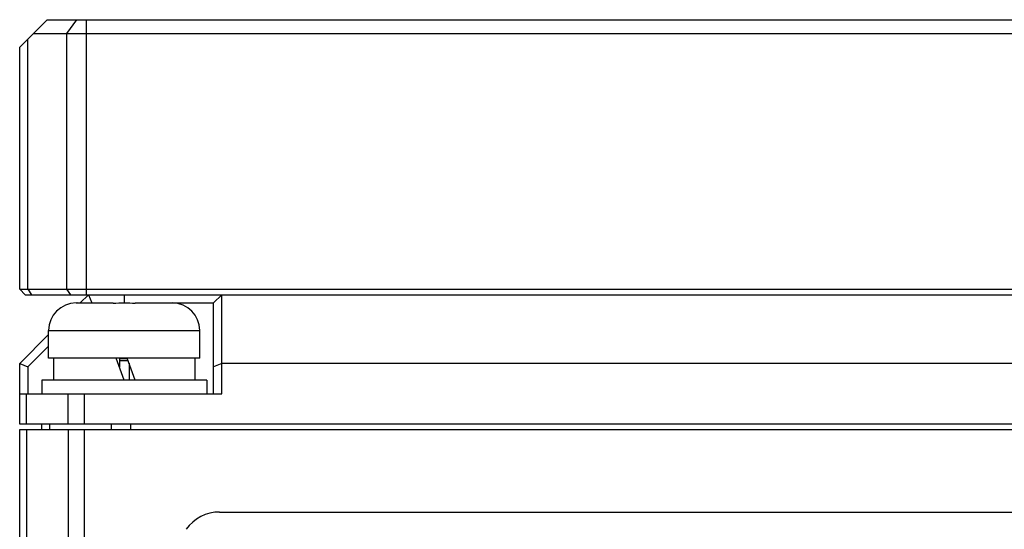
# Model space of a CAD drawing. Header units: millimetres. Extents: x 0 to 420, y 0 to 297.
# Tile 39 of 48: x 240 to 264, y 99 to 111. Entities that reach past the tile are written whole.
import ezdxf

# ---------------------------------------------------------------- set-up
doc = ezdxf.new("R2010")
doc.units = ezdxf.units.MM
doc.header["$LTSCALE"] = 23.1
doc.layers.add('00_COMPONENTS', color=7, linetype='CONTINUOUS')

msp = doc.modelspace()

# ---------------------------------------------------------------- linework, layer by layer
at = {"layer": '00_COMPONENTS', "color": 7}
for p, q in [((240.176, 110.5935), (240.8426, 111.2602)), ((240.8426, 111.2602), (299.5093, 111.2602)), ((241.5498, 111.2602), (241.314, 110.9269)), ((241.7855, 111.2602), (241.7855, 104.5935)), ((240.3712, 104.7269), (240.3712, 110.7888)), ((240.5093, 110.9269), (299.8426, 110.9269)), ((241.314, 110.9269), (241.314, 104.7269)), ((240.176, 104.7269), (240.176, 110.5935)), ((240.176, 104.7269), (240.3093, 104.5935)), ((240.176, 104.7269), (300.176, 104.7269)), ((240.3093, 104.5935), (300.0426, 104.5935)), ((240.3712, 104.7269), (240.4655, 104.5935)), ((241.314, 104.7269), (241.4083, 104.5935)), ((241.8426, 104.5935), (241.6426, 104.3935)), ((241.8426, 104.5935), (241.9255, 104.3935)), ((242.7093, 104.5935), (242.7093, 104.3935)), ((245.0759, 104.5935), (244.8759, 104.3935)), ((245.0759, 102.1935), (245.0759, 104.5935)), ((241.5428, 104.3929), (241.5426, 104.3935)), ((241.5735, 104.3935), (242.4426, 104.3935)), ((242.4426, 104.3929), (242.4426, 104.3935)), ((242.976, 104.3935), (242.976, 104.3929)), ((242.976, 104.3935), (243.8451, 104.3935)), ((243.876, 104.3935), (243.8759, 104.3929)), ((243.8805, 104.3935), (244.8759, 104.3935)), ((244.8759, 102.1935), (244.8759, 104.3935)), ((240.876, 103.6269), (240.176, 102.9269)), ((240.876, 103.0602), (240.876, 103.7269)), ((240.876, 103.7269), (244.5426, 103.7269)), ((244.5426, 103.0602), (244.5426, 103.7269)), ((240.876, 103.344), (240.376, 102.844)), ((240.176, 101.4602), (240.176, 102.9269)), ((240.176, 102.9269), (240.376, 102.844)), ((244.5426, 103.0602), (240.876, 103.0602)), ((240.9926, 103.0602), (240.9926, 102.5269)), ((242.7093, 102.5269), (242.5152, 103.0602)), ((242.5921, 103.0513), (242.5921, 102.8488)), ((242.8061, 102.9935), (242.5921, 102.9935)), ((242.976, 102.5269), (242.7819, 103.0602)), ((242.8265, 102.9376), (242.8265, 102.5269)), ((244.426, 103.0602), (244.426, 102.5269)), ((245.0759, 102.9269), (244.8759, 102.844)), ((295.276, 102.9269), (245.0759, 102.9269)), ((240.376, 102.844), (240.376, 102.1935)), ((240.7093, 102.5269), (240.7093, 102.1935)), ((244.7093, 102.5269), (240.7093, 102.5269)), ((244.7093, 102.5269), (244.7093, 102.1935)), ((240.176, 102.1935), (245.0759, 102.1935)), ((240.341, 101.4602), (240.341, 102.1935)), ((241.3443, 102.1935), (241.3443, 101.4602)), ((241.7426, 102.1935), (241.7426, 101.4602)), ((300.176, 101.4602), (240.176, 101.4602)), ((240.7093, 101.3269), (240.7093, 101.4602)), ((240.9046, 101.3269), (240.9046, 101.4602)), ((242.4016, 101.3269), (242.4016, 101.4602)), ((242.873, 101.3269), (242.873, 101.4602)), ((240.176, 74.8602), (240.176, 101.3269)), ((240.176, 101.3269), (300.176, 101.3269)), ((240.3378, 101.3269), (240.3378, 75.3899)), ((241.3475, 101.3269), (241.3475, 75.3916)), ((241.7381, 101.3269), (241.7381, 75.3888)), ((245.0239, 99.3269), (285.4919, 99.3269))]:
    msp.add_line(p, q, dxfattribs=at)
for centre, radius, start, end in [((241.5426, 103.7269), 0.6667, 90, 180), ((241.5735, 103.6915), 0.702, 89.99928, 92.51106), ((243.8451, 103.6915), 0.702, 87.48894, 90.00072), ((243.876, 103.7269), 0.6667, 0, 90), ((245.0239, 98.3269), 1, 90, 144.46232)]:
    msp.add_arc(centre, radius, start, end, dxfattribs=at)
for points in [[(242.4426, 104.3929), (242.5315, 104.3937), (242.7093, 104.3933), (242.8871, 104.3937), (242.976, 104.3929)], [(242.5921, 103.0513), (242.6566, 103.0471), (242.7214, 103.0456), (242.786, 103.0489)]]:
    msp.add_open_spline(points, degree=3, dxfattribs=at)

doc.saveas('drawing.dxf')
